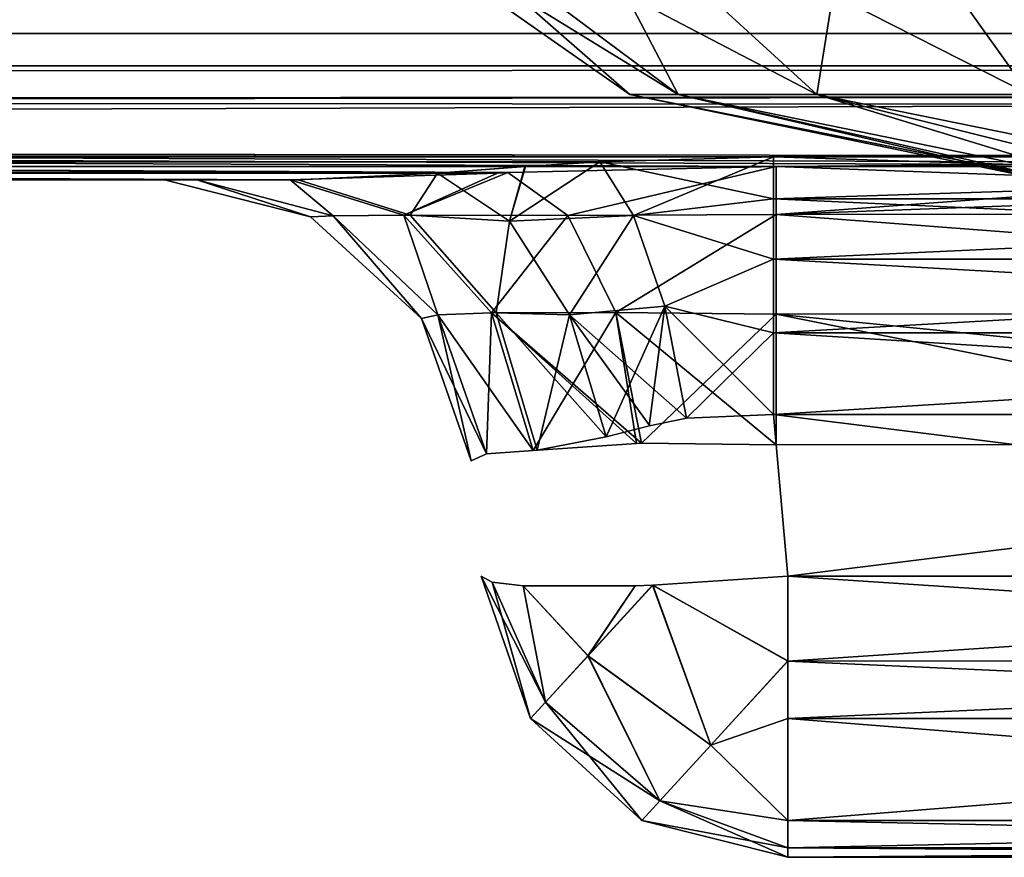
# Model space of a CAD drawing. Header units: millimetres. Extents: x -125 to 125, y -4 to 53.
# Tile 30 of 45: x 37.71 to 39.31, y -3.1 to -1.74. Entities that reach past the tile are written whole.
import ezdxf

# ---------------------------------------------------------------- set-up
doc = ezdxf.new("R2010")
doc.units = ezdxf.units.MM
doc.header["$LTSCALE"] = 65.185185
for name, color, linetype in [('1', 7, 'CONTINUOUS'), ('100', 7, 'CONTINUOUS'), ('102', 7, 'CONTINUOUS'), ('123', 7, 'CONTINUOUS'), ('124', 7, 'CONTINUOUS'), ('133', 7, 'CONTINUOUS'), ('134', 7, 'CONTINUOUS'), ('137', 7, 'CONTINUOUS'), ('138', 7, 'CONTINUOUS'), ('142', 7, 'CONTINUOUS'), ('148', 7, 'CONTINUOUS'), ('149', 7, 'CONTINUOUS'), ('150', 7, 'CONTINUOUS'), ('152', 7, 'CONTINUOUS'), ('153', 7, 'CONTINUOUS'), ('167', 7, 'CONTINUOUS'), ('168', 7, 'CONTINUOUS'), ('170', 7, 'CONTINUOUS'), ('171', 7, 'CONTINUOUS'), ('175', 7, 'CONTINUOUS'), ('176', 7, 'CONTINUOUS'), ('177', 7, 'CONTINUOUS'), ('178', 7, 'CONTINUOUS'), ('179', 7, 'CONTINUOUS'), ('195', 7, 'CONTINUOUS'), ('196', 7, 'CONTINUOUS'), ('197', 7, 'CONTINUOUS'), ('200', 7, 'CONTINUOUS'), ('201', 7, 'CONTINUOUS'), ('92', 7, 'CONTINUOUS'), ('96', 7, 'CONTINUOUS')]:
    doc.layers.add(name, color=color, linetype=linetype)

msp = doc.modelspace()

# ---------------------------------------------------------------- linework, layer by layer
at = {"layer": '1', "color": 7, "linetype": 'Continuous'}
for points in [[(-38.0018, -2, -49.0428), (-38.1629, -2, -49.334), (38.1629, -2, -49.334), (-38.0018, -2, -49.0428)], [(38.1629, -2, 49.334), (-38.1629, -2, 49.334), (38.0013, -2, 49.0413), (38.1629, -2, 49.334)], [(38.0013, -2, 49.0413), (-38.1629, -2, 49.334), (37.9456, -2, 48.712), (38.0013, -2, 49.0413)], [(37.9456, -2, 48.712), (-38.1629, -2, 49.334), (37.9456, -2, 47.9956), (37.9456, -2, 48.712)], [(-38.1629, -2, 49.334), (0.0542, -2, 47.3355), (37.9456, -2, 47.9956), (-38.1629, -2, 49.334)], [(-37.9456, -2, -48.712), (-38.0018, -2, -49.0428), (38.1629, -2, -49.334), (-37.9456, -2, -48.712)], [(-0.0476, -2, -47.3355), (-37.9456, -2, -47.9956), (38.1629, -2, -49.334), (-0.0476, -2, -47.3355)], [(-37.9456, -2, -47.9956), (-37.9456, -2, -48.712), (38.1629, -2, -49.334), (-37.9456, -2, -47.9956)], [(38.1497, -2, -47.3903), (-0.0476, -2, -47.3355), (37.9979, -2, -47.6762), (38.1497, -2, -47.3903)], [(37.9979, -2, -47.6762), (-0.0476, -2, -47.3355), (37.9456, -2, -47.9956), (37.9979, -2, -47.6762)], [(37.9456, -2, -47.9956), (-0.0476, -2, -47.3355), (37.9456, -2, -48.712), (37.9456, -2, -47.9956)], [(38.0014, -2, -49.0417), (-0.0476, -2, -47.3355), (38.1629, -2, -49.334), (38.0014, -2, -49.0417)], [(37.9456, -2, -48.712), (-0.0476, -2, -47.3355), (38.0014, -2, -49.0417), (37.9456, -2, -48.712)], [(0.0542, -2, 47.3355), (38.1497, -2, 47.3903), (37.9979, -2, 47.6762), (0.0542, -2, 47.3355)], [(37.9456, -2, 47.9956), (0.0542, -2, 47.3355), (37.9979, -2, 47.6762), (37.9456, -2, 47.9956)]]:
    msp.add_3dface(points, dxfattribs=at)
at = {"layer": '100', "color": 7, "linetype": 'Continuous'}
for points in [[(51.5985, -1.2857, 45.6861), (0, -1.8146, 46.3906), (17.1995, -1.2857, 45.597), (51.5985, -1.2857, 45.6861)], [(60.7775, -1.8146, 46.5297), (0, -1.8146, 46.3906), (51.5985, -1.2857, 45.6861), (60.7775, -1.8146, 46.5297)], [(60.7775, -1.8146, 46.5297), (0.0542, -2, 47.3355), (0, -1.8146, 46.3906), (60.7775, -1.8146, 46.5297)], [(0.0542, -2, 47.3355), (60.7775, -1.8146, 46.5297), (38.9393, -1.9782, 47.063), (0.0542, -2, 47.3355)], [(38.9393, -1.9782, 47.063), (60.7775, -1.8146, 46.5297), (39.9998, -1.9778, 47.0635), (38.9393, -1.9782, 47.063)], [(38.5034, -1.9881, 47.1474), (0.0542, -2, 47.3355), (38.9393, -1.9782, 47.063), (38.5034, -1.9881, 47.1474)], [(38.4867, -1.9887, 47.1544), (0.0542, -2, 47.3355), (38.5034, -1.9881, 47.1474), (38.4867, -1.9887, 47.1544)], [(38.1497, -2, 47.3903), (0.0542, -2, 47.3355), (38.4867, -1.9887, 47.1544), (38.1497, -2, 47.3903)]]:
    msp.add_3dface(points, dxfattribs=at)
at = {"layer": '102', "color": 7, "linetype": 'Continuous'}
for points in [[(0, -1.8146, -46.3906), (60.7775, -1.8146, -46.5297), (17.1995, -1.2857, -45.597), (0, -1.8146, -46.3906)], [(17.1995, -1.2857, -45.597), (60.7775, -1.8146, -46.5297), (51.5985, -1.2857, -45.6861), (17.1995, -1.2857, -45.597)], [(-0.0476, -2, -47.3355), (38.1497, -2, -47.3903), (0, -1.8146, -46.3906), (-0.0476, -2, -47.3355)], [(39.9998, -1.9778, -47.0635), (0, -1.8146, -46.3906), (38.9393, -1.9782, -47.063), (39.9998, -1.9778, -47.0635)], [(41.0604, -1.9774, -47.064), (0, -1.8146, -46.3906), (39.9998, -1.9778, -47.0635), (41.0604, -1.9774, -47.064)], [(60.7775, -1.8146, -46.5297), (0, -1.8146, -46.3906), (41.0604, -1.9774, -47.064), (60.7775, -1.8146, -46.5297)], [(38.9393, -1.9782, -47.063), (0, -1.8146, -46.3906), (38.5034, -1.9881, -47.1474), (38.9393, -1.9782, -47.063)], [(38.5034, -1.9881, -47.1474), (0, -1.8146, -46.3906), (38.4867, -1.9888, -47.1544), (38.5034, -1.9881, -47.1474)], [(0, -1.8146, -46.3906), (38.1497, -2, -47.3903), (38.4867, -1.9888, -47.1544), (0, -1.8146, -46.3906)]]:
    msp.add_3dface(points, dxfattribs=at)
at = {"layer": '123', "color": 7, "linetype": 'Continuous'}
for points in [[(38.1379, -1.4666), (38.78, -1.8612, 0.444), (38.2502, -1.4666, 0.6369), (38.1379, -1.4666)], [(38.7017, -1.8612), (38.78, -1.8612, 0.444), (38.1379, -1.4666), (38.7017, -1.8612)], [(38.2502, -1.4666, 0.6369), (39.0055, -1.8612, 0.8345), (38.5736, -1.4666, 1.1969), (38.2502, -1.4666, 0.6369)], [(38.78, -1.8612, 0.444), (39.0055, -1.8612, 0.8345), (38.2502, -1.4666, 0.6369), (38.78, -1.8612, 0.444)], [(38.5736, -1.4666, 1.1969), (39.3509, -1.8612, 1.1243), (39.069, -1.4666, 1.6126), (38.5736, -1.4666, 1.1969)], [(39.0055, -1.8612, 0.8345), (39.3509, -1.8612, 1.1243), (38.5736, -1.4666, 1.1969), (39.0055, -1.8612, 0.8345)], [(39.069, -1.4666, 1.6126), (39.7746, -1.8612, 1.2785), (39.6767, -1.4666, 1.8338), (39.069, -1.4666, 1.6126)], [(39.3509, -1.8612, 1.1243), (39.7746, -1.8612, 1.2785), (39.069, -1.4666, 1.6126), (39.3509, -1.8612, 1.1243)], [(38.7017, -1.8612), (39.3958, -2, 0.1619), (38.78, -1.8612, 0.444), (38.7017, -1.8612)], [(39.3744, -2), (39.3958, -2, 0.1619), (38.7017, -1.8612), (39.3744, -2)], [(38.78, -1.8612, 0.444), (39.4583, -2, 0.3128), (39.0055, -1.8612, 0.8345), (38.78, -1.8612, 0.444)], [(39.3958, -2, 0.1619), (39.4583, -2, 0.3128), (38.78, -1.8612, 0.444), (39.3958, -2, 0.1619)], [(39.0055, -1.8612, 0.8345), (39.6872, -2, 0.5417), (39.3509, -1.8612, 1.1243), (39.0055, -1.8612, 0.8345)], [(39.5577, -2, 0.4423), (39.6872, -2, 0.5417), (39.0055, -1.8612, 0.8345), (39.5577, -2, 0.4423)], [(39.4583, -2, 0.3128), (39.5577, -2, 0.4423), (39.0055, -1.8612, 0.8345), (39.4583, -2, 0.3128)]]:
    msp.add_3dface(points, dxfattribs=at)
at = {"layer": '124', "color": 7, "linetype": 'Continuous'}
for points in [[(38.7017, -1.8612), (38.1379, -1.4666), (38.2502, -1.4666, -0.6369), (38.7017, -1.8612)], [(38.78, -1.8612, -0.444), (38.7017, -1.8612), (38.2502, -1.4666, -0.6369), (38.78, -1.8612, -0.444)], [(38.5736, -1.4666, -1.1969), (38.78, -1.8612, -0.444), (38.2502, -1.4666, -0.6369), (38.5736, -1.4666, -1.1969)], [(39.0055, -1.8612, -0.8345), (38.78, -1.8612, -0.444), (38.5736, -1.4666, -1.1969), (39.0055, -1.8612, -0.8345)], [(39.069, -1.4666, -1.6126), (39.0055, -1.8612, -0.8345), (38.5736, -1.4666, -1.1969), (39.069, -1.4666, -1.6126)], [(39.3509, -1.8612, -1.1243), (39.0055, -1.8612, -0.8345), (39.069, -1.4666, -1.6126), (39.3509, -1.8612, -1.1243)], [(39.6767, -1.4666, -1.8338), (39.3509, -1.8612, -1.1243), (39.069, -1.4666, -1.6126), (39.6767, -1.4666, -1.8338)], [(39.3744, -2), (38.7017, -1.8612), (38.78, -1.8612, -0.444), (39.3744, -2)], [(39.4583, -2, -0.3128), (39.3958, -2, -0.1619), (38.78, -1.8612, -0.444), (39.4583, -2, -0.3128)], [(39.0055, -1.8612, -0.8345), (39.4583, -2, -0.3128), (38.78, -1.8612, -0.444), (39.0055, -1.8612, -0.8345)], [(39.3958, -2, -0.1619), (39.3744, -2), (38.78, -1.8612, -0.444), (39.3958, -2, -0.1619)], [(39.5577, -2, -0.4423), (39.4583, -2, -0.3128), (39.0055, -1.8612, -0.8345), (39.5577, -2, -0.4423)], [(39.3509, -1.8612, -1.1243), (39.5577, -2, -0.4423), (39.0055, -1.8612, -0.8345), (39.3509, -1.8612, -1.1243)]]:
    msp.add_3dface(points, dxfattribs=at)
at = {"layer": '133', "color": 7, "linetype": 'Continuous'}
for points in [[(38.9582, -3.1, 48.0119), (41.0418, -3.1, 48.0119), (38.9582, -3.1, 48.6956), (38.9582, -3.1, 48.0119)], [(41.0418, -3.1, 48.0119), (41.0418, -3.1, 48.6956), (38.9582, -3.1, 48.6956), (41.0418, -3.1, 48.0119)]]:
    msp.add_3dface(points, dxfattribs=at)
at = {"layer": '134', "color": 7, "linetype": 'Continuous'}
for points in [[(41.0648, -2.3811, 49.2167), (38.9352, -2.3811, 49.2167), (41.0418, -2.6436, 49.1937), (41.0648, -2.3811, 49.2167)], [(41.0418, -2.6436, 49.1937), (38.9352, -2.3811, 49.2167), (38.9582, -2.6436, 49.1937), (41.0418, -2.6436, 49.1937)]]:
    msp.add_3dface(points, dxfattribs=at)
at = {"layer": '137', "color": 7, "linetype": 'Continuous'}
for points in [[(41.0418, -3.1, -48.6956), (41.0418, -3.1, -48.0119), (38.9582, -3.1, -48.0119), (41.0418, -3.1, -48.6956)], [(38.9582, -3.1, -48.6956), (41.0418, -3.1, -48.6956), (38.9582, -3.1, -48.0119), (38.9582, -3.1, -48.6956)]]:
    msp.add_3dface(points, dxfattribs=at)
at = {"layer": '138', "color": 7, "linetype": 'Continuous'}
for points in [[(38.9582, -2.6436, -49.1937), (38.9352, -2.3811, -49.2167), (41.0648, -2.3811, -49.2167), (38.9582, -2.6436, -49.1937)], [(41.0418, -2.6436, -49.1937), (38.9582, -2.6436, -49.1937), (41.0648, -2.3811, -49.2167), (41.0418, -2.6436, -49.1937)]]:
    msp.add_3dface(points, dxfattribs=at)
at = {"layer": '142', "color": 7, "linetype": 'Continuous'}
for points in [[(38.4601, -2.6436, 48.0119), (38.5403, -2.8745, 48.0119), (38.4601, -2.6436, 48.6956), (38.4601, -2.6436, 48.0119)], [(38.4601, -2.6436, 48.6956), (38.5403, -2.8745, 48.0119), (38.5404, -2.8748, 48.6956), (38.4601, -2.6436, 48.6956)], [(38.5403, -2.8745, 48.0119), (38.7209, -3.0401, 48.0119), (38.5404, -2.8748, 48.6956), (38.5403, -2.8745, 48.0119)], [(38.5404, -2.8748, 48.6956), (38.7209, -3.0401, 48.0119), (38.7211, -3.0402, 48.6956), (38.5404, -2.8748, 48.6956)], [(38.7209, -3.0401, 48.0119), (38.9582, -3.1, 48.0119), (38.7211, -3.0402, 48.6956), (38.7209, -3.0401, 48.0119)], [(38.9582, -3.1, 48.0119), (38.9582, -3.1, 48.6956), (38.7211, -3.0402, 48.6956), (38.9582, -3.1, 48.0119)]]:
    msp.add_3dface(points, dxfattribs=at)
at = {"layer": '148', "color": 7, "linetype": 'Continuous'}
for points in [[(38.4601, -2.6436, -48.6956), (38.5403, -2.8745, -48.6956), (38.4601, -2.6436, -48.0119), (38.4601, -2.6436, -48.6956)], [(38.4601, -2.6436, -48.0119), (38.5403, -2.8745, -48.6956), (38.5404, -2.8748, -48.0119), (38.4601, -2.6436, -48.0119)], [(38.5403, -2.8745, -48.6956), (38.7209, -3.0401, -48.6956), (38.5404, -2.8748, -48.0119), (38.5403, -2.8745, -48.6956)], [(38.5404, -2.8748, -48.0119), (38.7209, -3.0401, -48.6956), (38.7211, -3.0402, -48.0119), (38.5404, -2.8748, -48.0119)], [(38.7209, -3.0401, -48.6956), (38.9582, -3.1, -48.6956), (38.7211, -3.0402, -48.0119), (38.7209, -3.0401, -48.6956)], [(38.9582, -3.1, -48.6956), (38.9582, -3.1, -48.0119), (38.7211, -3.0402, -48.0119), (38.9582, -3.1, -48.6956)]]:
    msp.add_3dface(points, dxfattribs=at)
at = {"layer": '149', "color": 7, "linetype": 'Continuous'}
for points in [[(38.4601, -2.6436, 48.6956), (38.5647, -2.8483, 48.8787), (38.4778, -2.6533, 48.8239), (38.4601, -2.6436, 48.6956)], [(38.4601, -2.6436, 48.6956), (38.5404, -2.8748, 48.6956), (38.5647, -2.8483, 48.8787), (38.4601, -2.6436, 48.6956)], [(38.4778, -2.6533, 48.8239), (38.5647, -2.8483, 48.8787), (38.528, -2.6593, 48.9435), (38.4778, -2.6533, 48.8239)], [(38.9582, -2.7815, 49.1615), (38.9582, -2.6436, 49.1937), (38.7388, -2.6582, 49.1411), (38.9582, -2.7815, 49.1615)], [(38.528, -2.6593, 48.9435), (38.6338, -2.7728, 49.0346), (38.7102, -2.6593, 49.1257), (38.528, -2.6593, 48.9435)], [(38.5647, -2.8483, 48.8787), (38.6338, -2.7728, 49.0346), (38.528, -2.6593, 48.9435), (38.5647, -2.8483, 48.8787)], [(38.6338, -2.7728, 49.0346), (38.8331, -2.918, 49.0606), (38.7388, -2.6582, 49.1411), (38.6338, -2.7728, 49.0346)], [(38.6338, -2.7728, 49.0346), (38.7388, -2.6582, 49.1411), (38.7102, -2.6593, 49.1257), (38.6338, -2.7728, 49.0346)], [(38.8331, -2.918, 49.0606), (38.9582, -2.7815, 49.1615), (38.7388, -2.6582, 49.1411), (38.8331, -2.918, 49.0606)], [(38.5647, -2.8483, 48.8787), (38.7504, -3.0082, 48.896), (38.6338, -2.7728, 49.0346), (38.5647, -2.8483, 48.8787)], [(38.7504, -3.0082, 48.896), (38.8331, -2.918, 49.0606), (38.6338, -2.7728, 49.0346), (38.7504, -3.0082, 48.896)], [(38.9582, -2.7815, 49.1615), (38.8331, -2.918, 49.0606), (38.9582, -2.8748, 49.1133), (38.9582, -2.7815, 49.1615)], [(38.5404, -2.8748, 48.6956), (38.7504, -3.0082, 48.896), (38.5647, -2.8483, 48.8787), (38.5404, -2.8748, 48.6956)], [(38.5404, -2.8748, 48.6956), (38.7211, -3.0402, 48.6956), (38.7504, -3.0082, 48.896), (38.5404, -2.8748, 48.6956)], [(38.9582, -2.8748, 49.1133), (38.8331, -2.918, 49.0606), (38.9582, -3.0401, 48.9329), (38.9582, -2.8748, 49.1133)], [(38.8331, -2.918, 49.0606), (38.7504, -3.0082, 48.896), (38.9582, -3.0401, 48.9329), (38.8331, -2.918, 49.0606)], [(38.7504, -3.0082, 48.896), (38.7211, -3.0402, 48.6956), (38.9582, -3.0848, 48.818), (38.7504, -3.0082, 48.896)], [(38.9582, -3.0401, 48.9329), (38.7504, -3.0082, 48.896), (38.9582, -3.0848, 48.818), (38.9582, -3.0401, 48.9329)], [(38.7211, -3.0402, 48.6956), (38.9582, -3.1, 48.6956), (38.9582, -3.0848, 48.818), (38.7211, -3.0402, 48.6956)]]:
    msp.add_3dface(points, dxfattribs=at)
at = {"layer": '150', "color": 7, "linetype": 'Continuous'}
for points in [[(41.0418, -2.6436, 49.1937), (38.9582, -2.6436, 49.1937), (38.9582, -2.7815, 49.1615), (41.0418, -2.6436, 49.1937)], [(41.0418, -2.6436, 49.1937), (38.9582, -2.7815, 49.1615), (41.0418, -2.7812, 49.1616), (41.0418, -2.6436, 49.1937)], [(41.0418, -2.7812, 49.1616), (38.9582, -2.7815, 49.1615), (41.0418, -2.8748, 49.1133), (41.0418, -2.7812, 49.1616)], [(38.9582, -2.7815, 49.1615), (38.9582, -2.8748, 49.1133), (41.0418, -2.8748, 49.1133), (38.9582, -2.7815, 49.1615)], [(41.0418, -2.8748, 49.1133), (38.9582, -2.8748, 49.1133), (41.0418, -3.0401, 48.9329), (41.0418, -2.8748, 49.1133)], [(38.9582, -2.8748, 49.1133), (38.9582, -3.0401, 48.9329), (41.0418, -3.0401, 48.9329), (38.9582, -2.8748, 49.1133)], [(41.0418, -3.0401, 48.9329), (38.9582, -3.0401, 48.9329), (41.0418, -3.0848, 48.818), (41.0418, -3.0401, 48.9329)], [(38.9582, -3.0401, 48.9329), (38.9582, -3.0848, 48.818), (41.0418, -3.0848, 48.818), (38.9582, -3.0401, 48.9329)], [(38.9582, -3.0848, 48.818), (38.9582, -3.1, 48.6956), (41.0418, -3.0848, 48.818), (38.9582, -3.0848, 48.818)], [(38.9582, -3.1, 48.6956), (41.0418, -3.1, 48.6956), (41.0418, -3.0848, 48.818), (38.9582, -3.1, 48.6956)]]:
    msp.add_3dface(points, dxfattribs=at)
at = {"layer": '152', "color": 7, "linetype": 'Continuous'}
for points in [[(38.5403, -2.8745, 48.0119), (38.4601, -2.6436, 48.0119), (38.4778, -2.6533, 47.8836), (38.5403, -2.8745, 48.0119)], [(38.5645, -2.8481, 47.829), (38.5403, -2.8745, 48.0119), (38.4778, -2.6533, 47.8836), (38.5645, -2.8481, 47.829)], [(38.528, -2.6593, 47.764), (38.5645, -2.8481, 47.829), (38.4778, -2.6533, 47.8836), (38.528, -2.6593, 47.764)], [(38.9582, -2.7812, 47.5459), (38.7384, -2.6582, 47.5666), (38.9582, -2.6436, 47.5138), (38.9582, -2.7812, 47.5459)], [(38.6336, -2.7727, 47.673), (38.5645, -2.8481, 47.829), (38.528, -2.6593, 47.764), (38.6336, -2.7727, 47.673)], [(38.7102, -2.6593, 47.5818), (38.6336, -2.7727, 47.673), (38.528, -2.6593, 47.764), (38.7102, -2.6593, 47.5818)], [(38.7384, -2.6582, 47.5666), (38.6336, -2.7727, 47.673), (38.7102, -2.6593, 47.5818), (38.7384, -2.6582, 47.5666)], [(38.6336, -2.7727, 47.673), (38.7384, -2.6582, 47.5666), (38.833, -2.9178, 47.6467), (38.6336, -2.7727, 47.673)], [(38.833, -2.9178, 47.6467), (38.7384, -2.6582, 47.5666), (38.9582, -2.7812, 47.5459), (38.833, -2.9178, 47.6467)], [(38.5645, -2.8481, 47.829), (38.6336, -2.7727, 47.673), (38.7502, -3.0081, 47.8114), (38.5645, -2.8481, 47.829)], [(38.7502, -3.0081, 47.8114), (38.6336, -2.7727, 47.673), (38.833, -2.9178, 47.6467), (38.7502, -3.0081, 47.8114)], [(38.833, -2.9178, 47.6467), (38.9582, -2.7812, 47.5459), (38.9582, -2.8748, 47.5942), (38.833, -2.9178, 47.6467)], [(38.7209, -3.0401, 48.0119), (38.5403, -2.8745, 48.0119), (38.5645, -2.8481, 47.829), (38.7209, -3.0401, 48.0119)], [(38.7209, -3.0401, 48.0119), (38.5645, -2.8481, 47.829), (38.7502, -3.0081, 47.8114), (38.7209, -3.0401, 48.0119)], [(38.9582, -3.0401, 47.7746), (38.833, -2.9178, 47.6467), (38.9582, -2.8748, 47.5942), (38.9582, -3.0401, 47.7746)], [(38.7502, -3.0081, 47.8114), (38.833, -2.9178, 47.6467), (38.9582, -3.0401, 47.7746), (38.7502, -3.0081, 47.8114)], [(38.9582, -3.1, 48.0119), (38.7209, -3.0401, 48.0119), (38.7502, -3.0081, 47.8114), (38.9582, -3.1, 48.0119)], [(38.9582, -3.1, 48.0119), (38.7502, -3.0081, 47.8114), (38.9582, -3.0848, 47.8896), (38.9582, -3.1, 48.0119)], [(38.9582, -3.0848, 47.8896), (38.7502, -3.0081, 47.8114), (38.9582, -3.0401, 47.7746), (38.9582, -3.0848, 47.8896)]]:
    msp.add_3dface(points, dxfattribs=at)
at = {"layer": '153', "color": 7, "linetype": 'Continuous'}
for points in [[(41.0418, -2.7815, 47.546), (38.9582, -2.6436, 47.5138), (41.0418, -2.6436, 47.5138), (41.0418, -2.7815, 47.546)], [(38.9582, -2.7812, 47.5459), (38.9582, -2.6436, 47.5138), (41.0418, -2.7815, 47.546), (38.9582, -2.7812, 47.5459)], [(38.9582, -2.8748, 47.5942), (38.9582, -2.7812, 47.5459), (41.0418, -2.7815, 47.546), (38.9582, -2.8748, 47.5942)], [(41.0418, -2.8748, 47.5942), (38.9582, -2.8748, 47.5942), (41.0418, -2.7815, 47.546), (41.0418, -2.8748, 47.5942)], [(41.0418, -3.0401, 47.7746), (38.9582, -3.0401, 47.7746), (41.0418, -2.8748, 47.5942), (41.0418, -3.0401, 47.7746)], [(38.9582, -3.0401, 47.7746), (38.9582, -2.8748, 47.5942), (41.0418, -2.8748, 47.5942), (38.9582, -3.0401, 47.7746)], [(41.0418, -3.0848, 47.8896), (38.9582, -3.0848, 47.8896), (41.0418, -3.0401, 47.7746), (41.0418, -3.0848, 47.8896)], [(38.9582, -3.0848, 47.8896), (38.9582, -3.0401, 47.7746), (41.0418, -3.0401, 47.7746), (38.9582, -3.0848, 47.8896)], [(41.0418, -3.1, 48.0119), (38.9582, -3.1, 48.0119), (38.9582, -3.0848, 47.8896), (41.0418, -3.1, 48.0119)], [(41.0418, -3.1, 48.0119), (38.9582, -3.0848, 47.8896), (41.0418, -3.0848, 47.8896), (41.0418, -3.1, 48.0119)]]:
    msp.add_3dface(points, dxfattribs=at)
at = {"layer": '167', "color": 7, "linetype": 'Continuous'}
for points in [[(38.4601, -2.6436, -48.0119), (38.5404, -2.8748, -48.0119), (38.5647, -2.8483, -47.8288), (38.4601, -2.6436, -48.0119)], [(38.4601, -2.6436, -48.0119), (38.5647, -2.8483, -47.8288), (38.4778, -2.6533, -47.8836), (38.4601, -2.6436, -48.0119)], [(38.4778, -2.6533, -47.8836), (38.5647, -2.8483, -47.8288), (38.528, -2.6593, -47.764), (38.4778, -2.6533, -47.8836)], [(38.7388, -2.6582, -47.5664), (38.9582, -2.7815, -47.546), (38.9582, -2.6436, -47.5138), (38.7388, -2.6582, -47.5664)], [(38.528, -2.6593, -47.764), (38.6338, -2.7728, -47.6729), (38.7102, -2.6593, -47.5818), (38.528, -2.6593, -47.764)], [(38.5647, -2.8483, -47.8288), (38.6338, -2.7728, -47.6729), (38.528, -2.6593, -47.764), (38.5647, -2.8483, -47.8288)], [(38.6338, -2.7728, -47.6729), (38.8331, -2.918, -47.6469), (38.7388, -2.6582, -47.5664), (38.6338, -2.7728, -47.6729)], [(38.6338, -2.7728, -47.6729), (38.7388, -2.6582, -47.5664), (38.7102, -2.6593, -47.5818), (38.6338, -2.7728, -47.6729)], [(38.8331, -2.918, -47.6469), (38.9582, -2.7815, -47.546), (38.7388, -2.6582, -47.5664), (38.8331, -2.918, -47.6469)], [(38.5647, -2.8483, -47.8288), (38.7504, -3.0082, -47.8115), (38.6338, -2.7728, -47.6729), (38.5647, -2.8483, -47.8288)], [(38.7504, -3.0082, -47.8115), (38.8331, -2.918, -47.6469), (38.6338, -2.7728, -47.6729), (38.7504, -3.0082, -47.8115)], [(38.9582, -2.7815, -47.546), (38.8331, -2.918, -47.6469), (38.9582, -2.8748, -47.5942), (38.9582, -2.7815, -47.546)], [(38.5404, -2.8748, -48.0119), (38.7504, -3.0082, -47.8115), (38.5647, -2.8483, -47.8288), (38.5404, -2.8748, -48.0119)], [(38.5404, -2.8748, -48.0119), (38.7211, -3.0402, -48.0119), (38.7504, -3.0082, -47.8115), (38.5404, -2.8748, -48.0119)], [(38.9582, -2.8748, -47.5942), (38.8331, -2.918, -47.6469), (38.9582, -3.0401, -47.7746), (38.9582, -2.8748, -47.5942)], [(38.8331, -2.918, -47.6469), (38.7504, -3.0082, -47.8115), (38.9582, -3.0401, -47.7746), (38.8331, -2.918, -47.6469)], [(38.7504, -3.0082, -47.8115), (38.7211, -3.0402, -48.0119), (38.9582, -3.0848, -47.8896), (38.7504, -3.0082, -47.8115)], [(38.9582, -3.0401, -47.7746), (38.7504, -3.0082, -47.8115), (38.9582, -3.0848, -47.8896), (38.9582, -3.0401, -47.7746)], [(38.7211, -3.0402, -48.0119), (38.9582, -3.1, -48.0119), (38.9582, -3.0848, -47.8896), (38.7211, -3.0402, -48.0119)]]:
    msp.add_3dface(points, dxfattribs=at)
at = {"layer": '168', "color": 7, "linetype": 'Continuous'}
for points in [[(41.0418, -2.6436, -47.5138), (38.9582, -2.7815, -47.546), (41.0418, -2.7812, -47.5459), (41.0418, -2.6436, -47.5138)], [(38.9582, -2.6436, -47.5138), (38.9582, -2.7815, -47.546), (41.0418, -2.6436, -47.5138), (38.9582, -2.6436, -47.5138)], [(41.0418, -2.7812, -47.5459), (38.9582, -2.7815, -47.546), (41.0418, -2.8748, -47.5942), (41.0418, -2.7812, -47.5459)], [(38.9582, -2.7815, -47.546), (38.9582, -2.8748, -47.5942), (41.0418, -2.8748, -47.5942), (38.9582, -2.7815, -47.546)], [(38.9582, -2.8748, -47.5942), (38.9582, -3.0401, -47.7746), (41.0418, -3.0401, -47.7746), (38.9582, -2.8748, -47.5942)], [(41.0418, -2.8748, -47.5942), (38.9582, -2.8748, -47.5942), (41.0418, -3.0401, -47.7746), (41.0418, -2.8748, -47.5942)], [(41.0418, -3.0401, -47.7746), (38.9582, -3.0401, -47.7746), (41.0418, -3.0848, -47.8896), (41.0418, -3.0401, -47.7746)], [(38.9582, -3.0401, -47.7746), (38.9582, -3.0848, -47.8896), (41.0418, -3.0848, -47.8896), (38.9582, -3.0401, -47.7746)], [(38.9582, -3.1, -48.0119), (41.0418, -3.1, -48.0119), (41.0418, -3.0848, -47.8896), (38.9582, -3.1, -48.0119)], [(38.9582, -3.0848, -47.8896), (38.9582, -3.1, -48.0119), (41.0418, -3.0848, -47.8896), (38.9582, -3.0848, -47.8896)]]:
    msp.add_3dface(points, dxfattribs=at)
at = {"layer": '170', "color": 7, "linetype": 'Continuous'}
for points in [[(38.5403, -2.8745, -48.6956), (38.4601, -2.6436, -48.6956), (38.4778, -2.6533, -48.8239), (38.5403, -2.8745, -48.6956)], [(38.5645, -2.8481, -48.8786), (38.5403, -2.8745, -48.6956), (38.4778, -2.6533, -48.8239), (38.5645, -2.8481, -48.8786)], [(38.528, -2.6593, -48.9435), (38.5645, -2.8481, -48.8786), (38.4778, -2.6533, -48.8239), (38.528, -2.6593, -48.9435)], [(38.7384, -2.6582, -49.141), (38.9582, -2.6436, -49.1937), (38.9582, -2.7812, -49.1616), (38.7384, -2.6582, -49.141)], [(38.7102, -2.6593, -49.1257), (38.6336, -2.7727, -49.0345), (38.528, -2.6593, -48.9435), (38.7102, -2.6593, -49.1257)], [(38.6336, -2.7727, -49.0345), (38.5645, -2.8481, -48.8786), (38.528, -2.6593, -48.9435), (38.6336, -2.7727, -49.0345)], [(38.6336, -2.7727, -49.0345), (38.7384, -2.6582, -49.141), (38.833, -2.9178, -49.0608), (38.6336, -2.7727, -49.0345)], [(38.7384, -2.6582, -49.141), (38.6336, -2.7727, -49.0345), (38.7102, -2.6593, -49.1257), (38.7384, -2.6582, -49.141)], [(38.833, -2.9178, -49.0608), (38.7384, -2.6582, -49.141), (38.9582, -2.7812, -49.1616), (38.833, -2.9178, -49.0608)], [(38.5645, -2.8481, -48.8786), (38.6336, -2.7727, -49.0345), (38.7502, -3.0081, -48.8962), (38.5645, -2.8481, -48.8786)], [(38.7502, -3.0081, -48.8962), (38.6336, -2.7727, -49.0345), (38.833, -2.9178, -49.0608), (38.7502, -3.0081, -48.8962)], [(38.833, -2.9178, -49.0608), (38.9582, -2.7812, -49.1616), (38.9582, -2.8748, -49.1133), (38.833, -2.9178, -49.0608)], [(38.7209, -3.0401, -48.6956), (38.5403, -2.8745, -48.6956), (38.5645, -2.8481, -48.8786), (38.7209, -3.0401, -48.6956)], [(38.7209, -3.0401, -48.6956), (38.5645, -2.8481, -48.8786), (38.7502, -3.0081, -48.8962), (38.7209, -3.0401, -48.6956)], [(38.9582, -3.0401, -48.9329), (38.833, -2.9178, -49.0608), (38.9582, -2.8748, -49.1133), (38.9582, -3.0401, -48.9329)], [(38.7502, -3.0081, -48.8962), (38.833, -2.9178, -49.0608), (38.9582, -3.0401, -48.9329), (38.7502, -3.0081, -48.8962)], [(38.9582, -3.1, -48.6956), (38.7209, -3.0401, -48.6956), (38.7502, -3.0081, -48.8962), (38.9582, -3.1, -48.6956)], [(38.9582, -3.1, -48.6956), (38.7502, -3.0081, -48.8962), (38.9582, -3.0848, -48.818), (38.9582, -3.1, -48.6956)], [(38.9582, -3.0848, -48.818), (38.7502, -3.0081, -48.8962), (38.9582, -3.0401, -48.9329), (38.9582, -3.0848, -48.818)]]:
    msp.add_3dface(points, dxfattribs=at)
at = {"layer": '171', "color": 7, "linetype": 'Continuous'}
for points in [[(38.9582, -2.7812, -49.1616), (38.9582, -2.6436, -49.1937), (41.0418, -2.7815, -49.1615), (38.9582, -2.7812, -49.1616)], [(38.9582, -2.6436, -49.1937), (41.0418, -2.6436, -49.1937), (41.0418, -2.7815, -49.1615), (38.9582, -2.6436, -49.1937)], [(38.9582, -2.8748, -49.1133), (38.9582, -2.7812, -49.1616), (41.0418, -2.7815, -49.1615), (38.9582, -2.8748, -49.1133)], [(41.0418, -2.8748, -49.1133), (38.9582, -2.8748, -49.1133), (41.0418, -2.7815, -49.1615), (41.0418, -2.8748, -49.1133)], [(41.0418, -3.0401, -48.9329), (38.9582, -3.0401, -48.9329), (41.0418, -2.8748, -49.1133), (41.0418, -3.0401, -48.9329)], [(38.9582, -3.0401, -48.9329), (38.9582, -2.8748, -49.1133), (41.0418, -2.8748, -49.1133), (38.9582, -3.0401, -48.9329)], [(41.0418, -3.0848, -48.818), (38.9582, -3.0848, -48.818), (41.0418, -3.0401, -48.9329), (41.0418, -3.0848, -48.818)], [(38.9582, -3.0848, -48.818), (38.9582, -3.0401, -48.9329), (41.0418, -3.0401, -48.9329), (38.9582, -3.0848, -48.818)], [(41.0418, -3.1, -48.6956), (38.9582, -3.0848, -48.818), (41.0418, -3.0848, -48.818), (41.0418, -3.1, -48.6956)], [(41.0418, -3.1, -48.6956), (38.9582, -3.1, -48.6956), (38.9582, -3.0848, -48.818), (41.0418, -3.1, -48.6956)]]:
    msp.add_3dface(points, dxfattribs=at)
at = {"layer": '175', "color": 7, "linetype": 'Continuous'}
for points in [[(41.0648, -1.9623, 49.5244), (38.9352, -1.9623, 49.5244), (38.9352, -2.0309, 49.4067), (41.0648, -1.9623, 49.5244)], [(41.0648, -2.0309, 49.4067), (41.0648, -1.9623, 49.5244), (38.9352, -2.0309, 49.4067), (41.0648, -2.0309, 49.4067)], [(38.9352, -2.1286, 49.3118), (41.0648, -2.0309, 49.4067), (38.9352, -2.0309, 49.4067), (38.9352, -2.1286, 49.3118)], [(41.0648, -2.1286, 49.3118), (41.0648, -2.0309, 49.4067), (38.9352, -2.1286, 49.3118), (41.0648, -2.1286, 49.3118)], [(41.0648, -2.2483, 49.2469), (41.0648, -2.1286, 49.3118), (38.9352, -2.2483, 49.2469), (41.0648, -2.2483, 49.2469)], [(38.9352, -2.2483, 49.2469), (41.0648, -2.1286, 49.3118), (38.9352, -2.1286, 49.3118), (38.9352, -2.2483, 49.2469)], [(38.9352, -2.3811, 49.2167), (41.0648, -2.2483, 49.2469), (38.9352, -2.2483, 49.2469), (38.9352, -2.3811, 49.2167)], [(38.9352, -2.3811, 49.2167), (41.0648, -2.3811, 49.2167), (41.0648, -2.2483, 49.2469), (38.9352, -2.3811, 49.2167)]]:
    msp.add_3dface(points, dxfattribs=at)
at = {"layer": '176', "color": 7, "linetype": 'Continuous'}
for points in [[(38.9352, -1.9623, 49.5244), (38.653, -1.9705, 49.5032), (38.7077, -2.0575, 49.3562), (38.9352, -1.9623, 49.5244)], [(38.9352, -2.0309, 49.4067), (38.9352, -1.9623, 49.5244), (38.7077, -2.0575, 49.3562), (38.9352, -2.0309, 49.4067)], [(38.5309, -1.9783, 49.4797), (38.389, -1.9888, 49.4393), (38.5061, -2.0667, 49.2848), (38.5309, -1.9783, 49.4797)], [(38.653, -1.9705, 49.5032), (38.5061, -2.0667, 49.2848), (38.7077, -2.0575, 49.3562), (38.653, -1.9705, 49.5032)], [(38.653, -1.9705, 49.5032), (38.5309, -1.9783, 49.4797), (38.5061, -2.0667, 49.2848), (38.653, -1.9705, 49.5032)], [(38.389, -1.9888, 49.4393), (38.1629, -2, 49.334), (38.3444, -2.0572, 49.1893), (38.389, -1.9888, 49.4393)], [(38.389, -1.9888, 49.4393), (38.3444, -2.0572, 49.1893), (38.5061, -2.0667, 49.2848), (38.389, -1.9888, 49.4393)], [(38.9352, -2.1286, 49.3118), (38.9352, -2.0309, 49.4067), (38.7077, -2.0575, 49.3562), (38.9352, -2.1286, 49.3118)], [(38.3444, -2.0572, 49.1893), (38.4843, -2.2156, 49.0776), (38.5061, -2.0667, 49.2848), (38.3444, -2.0572, 49.1893)], [(38.5061, -2.0667, 49.2848), (38.6038, -2.2189, 49.1746), (38.7077, -2.0575, 49.3562), (38.5061, -2.0667, 49.2848)], [(38.7077, -2.0575, 49.3562), (38.6038, -2.2189, 49.1746), (38.7586, -2.2049, 49.2444), (38.7077, -2.0575, 49.3562)], [(38.9352, -2.1286, 49.3118), (38.7077, -2.0575, 49.3562), (38.7586, -2.2049, 49.2444), (38.9352, -2.1286, 49.3118)], [(38.5061, -2.0667, 49.2848), (38.4843, -2.2156, 49.0776), (38.6038, -2.2189, 49.1746), (38.5061, -2.0667, 49.2848)], [(38.9352, -2.2483, 49.2469), (38.9352, -2.1286, 49.3118), (38.7586, -2.2049, 49.2444), (38.9352, -2.2483, 49.2469)], [(38.6038, -2.2189, 49.1746), (38.663, -2.4174, 49.1307), (38.7586, -2.2049, 49.2444), (38.6038, -2.2189, 49.1746)], [(38.663, -2.4174, 49.1307), (38.7332, -2.3992, 49.1718), (38.7586, -2.2049, 49.2444), (38.663, -2.4174, 49.1307)], [(38.7586, -2.2049, 49.2444), (38.7332, -2.3992, 49.1718), (38.7939, -2.387, 49.1956), (38.7586, -2.2049, 49.2444)], [(38.9352, -2.2483, 49.2469), (38.7586, -2.2049, 49.2444), (38.7939, -2.387, 49.1956), (38.9352, -2.2483, 49.2469)], [(38.4843, -2.2156, 49.0776), (38.5508, -2.439, 49.0245), (38.6038, -2.2189, 49.1746), (38.4843, -2.2156, 49.0776)], [(38.6038, -2.2189, 49.1746), (38.5508, -2.439, 49.0245), (38.663, -2.4174, 49.1307), (38.6038, -2.2189, 49.1746)], [(38.9352, -2.3811, 49.2167), (38.9352, -2.2483, 49.2469), (38.7939, -2.387, 49.1956), (38.9352, -2.3811, 49.2167)]]:
    msp.add_3dface(points, dxfattribs=at)
at = {"layer": '177', "color": 7, "linetype": 'Continuous'}
for points in [[(37.9456, -2, 47.9956), (37.9979, -2, 47.6762), (38.1829, -2.0599, 47.9956), (37.9456, -2, 47.9956)], [(37.9979, -2, 47.6762), (38.2195, -2.0581, 47.7509), (38.1829, -2.0599, 47.9956), (37.9979, -2, 47.6762)], [(37.9979, -2, 47.6762), (38.1497, -2, 47.3903), (38.2195, -2.0581, 47.7509), (37.9979, -2, 47.6762)], [(38.1497, -2, 47.3903), (38.3343, -2.0572, 47.5312), (38.2195, -2.0581, 47.7509), (38.1497, -2, 47.3903)], [(38.1829, -2.0599, 47.9956), (38.2195, -2.0581, 47.7509), (38.3633, -2.2252, 47.9956), (38.1829, -2.0599, 47.9956)], [(38.2195, -2.0581, 47.7509), (38.3343, -2.0572, 47.5312), (38.3897, -2.2188, 47.8082), (38.2195, -2.0581, 47.7509)], [(38.2195, -2.0581, 47.7509), (38.3897, -2.2188, 47.8082), (38.3633, -2.2252, 47.9956), (38.2195, -2.0581, 47.7509)], [(38.3343, -2.0572, 47.5312), (38.4767, -2.2156, 47.6399), (38.3897, -2.2188, 47.8082), (38.3343, -2.0572, 47.5312)], [(38.3897, -2.2188, 47.8082), (38.4688, -2.4449, 47.8349), (38.3633, -2.2252, 47.9956), (38.3897, -2.2188, 47.8082)], [(38.4767, -2.2156, 47.6399), (38.5443, -2.4391, 47.6914), (38.3897, -2.2188, 47.8082), (38.4767, -2.2156, 47.6399)], [(38.3897, -2.2188, 47.8082), (38.5443, -2.4391, 47.6914), (38.4688, -2.4449, 47.8349), (38.3897, -2.2188, 47.8082)], [(38.4688, -2.4449, 47.8349), (38.4437, -2.4564, 47.9956), (38.3633, -2.2252, 47.9956), (38.4688, -2.4449, 47.8349)]]:
    msp.add_3dface(points, dxfattribs=at)
at = {"layer": '178', "color": 7, "linetype": 'Continuous'}
for points in [[(38.5034, -1.9881, 47.1474), (38.9393, -1.9782, 47.063), (38.6008, -2.0577, 47.3381), (38.5034, -1.9881, 47.1474)], [(38.9393, -1.9782, 47.063), (38.9393, -2.0563, 47.2722), (38.6008, -2.0577, 47.3381), (38.9393, -1.9782, 47.063)], [(38.1497, -2, 47.3903), (38.4867, -1.9887, 47.1544), (38.3343, -2.0572, 47.5312), (38.1497, -2, 47.3903)], [(38.4867, -1.9887, 47.1544), (38.5034, -1.9881, 47.1474), (38.3343, -2.0572, 47.5312), (38.4867, -1.9887, 47.1544)], [(38.3343, -2.0572, 47.5312), (38.5034, -1.9881, 47.1474), (38.6008, -2.0577, 47.3381), (38.3343, -2.0572, 47.5312)], [(38.4767, -2.2156, 47.6399), (38.3343, -2.0572, 47.5312), (38.6008, -2.0577, 47.3381), (38.4767, -2.2156, 47.6399)], [(38.4767, -2.2156, 47.6399), (38.6008, -2.0577, 47.3381), (38.6787, -2.215, 47.4807), (38.4767, -2.2156, 47.6399)], [(38.6008, -2.0577, 47.3381), (38.9393, -2.0563, 47.2722), (38.6787, -2.215, 47.4807), (38.6008, -2.0577, 47.3381)], [(38.9393, -2.0563, 47.2722), (38.9394, -2.2177, 47.4265), (38.6787, -2.215, 47.4807), (38.9393, -2.0563, 47.2722)], [(38.4767, -2.2156, 47.6399), (38.6787, -2.215, 47.4807), (38.7207, -2.4276, 47.5452), (38.4767, -2.2156, 47.6399)], [(38.5443, -2.4391, 47.6914), (38.4767, -2.2156, 47.6399), (38.7124, -2.4281, 47.5494), (38.5443, -2.4391, 47.6914)], [(38.4767, -2.2156, 47.6399), (38.7207, -2.4276, 47.5452), (38.7124, -2.4281, 47.5494), (38.4767, -2.2156, 47.6399)], [(38.6787, -2.215, 47.4807), (38.9395, -2.4302, 47.4952), (38.7207, -2.4276, 47.5452), (38.6787, -2.215, 47.4807)], [(38.9394, -2.2177, 47.4265), (38.9395, -2.4302, 47.4952), (38.6787, -2.215, 47.4807), (38.9394, -2.2177, 47.4265)]]:
    msp.add_3dface(points, dxfattribs=at)
at = {"layer": '179', "color": 7, "linetype": 'Continuous'}
for points in [[(38.9393, -1.9782, 47.063), (39.9998, -1.9778, 47.0635), (41.0604, -2.0558, 47.2727), (38.9393, -1.9782, 47.063)], [(38.9393, -2.0563, 47.2722), (38.9393, -1.9782, 47.063), (41.0604, -2.0558, 47.2727), (38.9393, -2.0563, 47.2722)], [(41.0605, -2.2172, 47.4266), (38.9393, -2.0563, 47.2722), (41.0604, -2.0558, 47.2727), (41.0605, -2.2172, 47.4266)], [(38.9394, -2.2177, 47.4265), (38.9393, -2.0563, 47.2722), (41.0605, -2.2172, 47.4266), (38.9394, -2.2177, 47.4265)], [(41.0606, -2.4294, 47.4951), (38.9394, -2.2177, 47.4265), (41.0605, -2.2172, 47.4266), (41.0606, -2.4294, 47.4951)], [(38.9395, -2.4302, 47.4952), (38.9394, -2.2177, 47.4265), (40, -2.4298, 47.4951), (38.9395, -2.4302, 47.4952)], [(38.9394, -2.2177, 47.4265), (41.0606, -2.4294, 47.4951), (40, -2.4298, 47.4951), (38.9394, -2.2177, 47.4265)]]:
    msp.add_3dface(points, dxfattribs=at)
at = {"layer": '195', "color": 7, "linetype": 'Continuous'}
for points in [[(37.9979, -2, -47.6762), (37.9456, -2, -47.9956), (38.1829, -2.0599, -47.9956), (37.9979, -2, -47.6762)], [(38.1497, -2, -47.3903), (37.9979, -2, -47.6762), (38.2195, -2.0581, -47.7509), (38.1497, -2, -47.3903)], [(38.2195, -2.0581, -47.7509), (37.9979, -2, -47.6762), (38.1829, -2.0599, -47.9956), (38.2195, -2.0581, -47.7509)], [(38.3343, -2.0572, -47.5312), (38.1497, -2, -47.3903), (38.2195, -2.0581, -47.7509), (38.3343, -2.0572, -47.5312)], [(38.3633, -2.2252, -47.9956), (38.2195, -2.0581, -47.7509), (38.1829, -2.0599, -47.9956), (38.3633, -2.2252, -47.9956)], [(38.3897, -2.2188, -47.8082), (38.3343, -2.0572, -47.5312), (38.2195, -2.0581, -47.7509), (38.3897, -2.2188, -47.8082)], [(38.3897, -2.2188, -47.8082), (38.2195, -2.0581, -47.7509), (38.3633, -2.2252, -47.9956), (38.3897, -2.2188, -47.8082)], [(38.4767, -2.2156, -47.6399), (38.3343, -2.0572, -47.5312), (38.3897, -2.2188, -47.8082), (38.4767, -2.2156, -47.6399)], [(38.4437, -2.4564, -47.9956), (38.3897, -2.2188, -47.8082), (38.3633, -2.2252, -47.9956), (38.4437, -2.4564, -47.9956)], [(38.4688, -2.4449, -47.8349), (38.4767, -2.2156, -47.6399), (38.3897, -2.2188, -47.8082), (38.4688, -2.4449, -47.8349)], [(38.4688, -2.4449, -47.8349), (38.3897, -2.2188, -47.8082), (38.4437, -2.4564, -47.9956), (38.4688, -2.4449, -47.8349)], [(38.5443, -2.4391, -47.6914), (38.4767, -2.2156, -47.6399), (38.4688, -2.4449, -47.8349), (38.5443, -2.4391, -47.6914)]]:
    msp.add_3dface(points, dxfattribs=at)
at = {"layer": '196', "color": 7, "linetype": 'Continuous'}
for points in [[(38.9393, -1.9782, -47.063), (38.5034, -1.9881, -47.1474), (38.6008, -2.0577, -47.3381), (38.9393, -1.9782, -47.063)], [(38.9393, -2.0563, -47.2722), (38.9393, -1.9782, -47.063), (38.6008, -2.0577, -47.3381), (38.9393, -2.0563, -47.2722)], [(38.4867, -1.9888, -47.1544), (38.1497, -2, -47.3903), (38.3343, -2.0572, -47.5312), (38.4867, -1.9888, -47.1544)], [(38.5034, -1.9881, -47.1474), (38.3343, -2.0572, -47.5312), (38.6008, -2.0577, -47.3381), (38.5034, -1.9881, -47.1474)], [(38.5034, -1.9881, -47.1474), (38.4867, -1.9888, -47.1544), (38.3343, -2.0572, -47.5312), (38.5034, -1.9881, -47.1474)], [(38.3343, -2.0572, -47.5312), (38.4767, -2.2156, -47.6399), (38.6008, -2.0577, -47.3381), (38.3343, -2.0572, -47.5312)], [(38.4767, -2.2156, -47.6399), (38.6787, -2.215, -47.4807), (38.6008, -2.0577, -47.3381), (38.4767, -2.2156, -47.6399)], [(38.6787, -2.215, -47.4807), (38.9393, -2.0563, -47.2722), (38.6008, -2.0577, -47.3381), (38.6787, -2.215, -47.4807)], [(38.9394, -2.2177, -47.4265), (38.9393, -2.0563, -47.2722), (38.6787, -2.215, -47.4807), (38.9394, -2.2177, -47.4265)], [(38.4767, -2.2156, -47.6399), (38.5443, -2.4391, -47.6914), (38.6787, -2.215, -47.4807), (38.4767, -2.2156, -47.6399)], [(38.6787, -2.215, -47.4807), (38.5443, -2.4391, -47.6914), (38.7124, -2.4281, -47.5494), (38.6787, -2.215, -47.4807)], [(38.7207, -2.4276, -47.5452), (38.6787, -2.215, -47.4807), (38.7124, -2.4281, -47.5494), (38.7207, -2.4276, -47.5452)], [(38.7207, -2.4276, -47.5452), (38.9394, -2.2177, -47.4265), (38.6787, -2.215, -47.4807), (38.7207, -2.4276, -47.5452)], [(38.9395, -2.4302, -47.4952), (38.9394, -2.2177, -47.4265), (38.7207, -2.4276, -47.5452), (38.9395, -2.4302, -47.4952)]]:
    msp.add_3dface(points, dxfattribs=at)
at = {"layer": '197', "color": 7, "linetype": 'Continuous'}
for points in [[(41.0604, -1.9774, -47.064), (38.9393, -2.0563, -47.2722), (41.0604, -2.0558, -47.2727), (41.0604, -1.9774, -47.064)], [(41.0604, -1.9774, -47.064), (39.9998, -1.9778, -47.0635), (38.9393, -2.0563, -47.2722), (41.0604, -1.9774, -47.064)], [(39.9998, -1.9778, -47.0635), (38.9393, -1.9782, -47.063), (38.9393, -2.0563, -47.2722), (39.9998, -1.9778, -47.0635)], [(41.0604, -2.0558, -47.2727), (38.9393, -2.0563, -47.2722), (41.0605, -2.2172, -47.4266), (41.0604, -2.0558, -47.2727)], [(38.9393, -2.0563, -47.2722), (38.9394, -2.2177, -47.4265), (41.0605, -2.2172, -47.4266), (38.9393, -2.0563, -47.2722)], [(41.0605, -2.2172, -47.4266), (38.9394, -2.2177, -47.4265), (41.0606, -2.4294, -47.4951), (41.0605, -2.2172, -47.4266)], [(38.9395, -2.4302, -47.4952), (40, -2.4298, -47.4951), (38.9394, -2.2177, -47.4265), (38.9395, -2.4302, -47.4952)], [(41.0606, -2.4294, -47.4951), (38.9394, -2.2177, -47.4265), (40, -2.4298, -47.4951), (41.0606, -2.4294, -47.4951)]]:
    msp.add_3dface(points, dxfattribs=at)
at = {"layer": '200', "color": 7, "linetype": 'Continuous'}
for points in [[(38.9352, -1.9623, -49.5244), (41.0648, -1.9623, -49.5244), (41.0648, -2.0309, -49.4067), (38.9352, -1.9623, -49.5244)], [(38.9352, -1.9623, -49.5244), (41.0648, -2.0309, -49.4067), (38.9352, -2.0309, -49.4067), (38.9352, -1.9623, -49.5244)], [(38.9352, -2.0309, -49.4067), (41.0648, -2.1286, -49.3118), (38.9352, -2.1286, -49.3118), (38.9352, -2.0309, -49.4067)], [(41.0648, -2.0309, -49.4067), (41.0648, -2.1286, -49.3118), (38.9352, -2.0309, -49.4067), (41.0648, -2.0309, -49.4067)], [(38.9352, -2.1286, -49.3118), (41.0648, -2.2483, -49.2469), (38.9352, -2.2483, -49.2469), (38.9352, -2.1286, -49.3118)], [(41.0648, -2.1286, -49.3118), (41.0648, -2.2483, -49.2469), (38.9352, -2.1286, -49.3118), (41.0648, -2.1286, -49.3118)], [(41.0648, -2.2483, -49.2469), (41.0648, -2.3811, -49.2167), (38.9352, -2.2483, -49.2469), (41.0648, -2.2483, -49.2469)], [(41.0648, -2.3811, -49.2167), (38.9352, -2.3811, -49.2167), (38.9352, -2.2483, -49.2469), (41.0648, -2.3811, -49.2167)]]:
    msp.add_3dface(points, dxfattribs=at)
at = {"layer": '201', "color": 7, "linetype": 'Continuous'}
for points in [[(38.6529, -1.9705, -49.5032), (38.9352, -1.9623, -49.5244), (38.9352, -2.0309, -49.4067), (38.6529, -1.9705, -49.5032)], [(38.389, -1.9888, -49.4393), (38.5322, -1.9782, -49.48), (38.5061, -2.0667, -49.2848), (38.389, -1.9888, -49.4393)], [(38.5322, -1.9782, -49.48), (38.6529, -1.9705, -49.5032), (38.5061, -2.0667, -49.2848), (38.5322, -1.9782, -49.48)], [(38.5061, -2.0667, -49.2848), (38.6529, -1.9705, -49.5032), (38.7078, -2.0576, -49.3561), (38.5061, -2.0667, -49.2848)], [(38.6529, -1.9705, -49.5032), (38.9352, -2.0309, -49.4067), (38.7078, -2.0576, -49.3561), (38.6529, -1.9705, -49.5032)], [(38.1629, -2, -49.334), (38.389, -1.9888, -49.4393), (38.3444, -2.0572, -49.1893), (38.1629, -2, -49.334)], [(38.3444, -2.0572, -49.1893), (38.389, -1.9888, -49.4393), (38.5061, -2.0667, -49.2848), (38.3444, -2.0572, -49.1893)], [(38.9352, -2.0309, -49.4067), (38.9352, -2.1286, -49.3118), (38.7078, -2.0576, -49.3561), (38.9352, -2.0309, -49.4067)], [(38.4843, -2.2156, -49.0776), (38.3444, -2.0572, -49.1893), (38.5061, -2.0667, -49.2848), (38.4843, -2.2156, -49.0776)], [(38.6038, -2.2189, -49.1746), (38.5061, -2.0667, -49.2848), (38.7078, -2.0576, -49.3561), (38.6038, -2.2189, -49.1746)], [(38.7586, -2.2049, -49.2444), (38.6038, -2.2189, -49.1746), (38.7078, -2.0576, -49.3561), (38.7586, -2.2049, -49.2444)], [(38.9352, -2.1286, -49.3118), (38.7586, -2.2049, -49.2444), (38.7078, -2.0576, -49.3561), (38.9352, -2.1286, -49.3118)], [(38.6038, -2.2189, -49.1746), (38.4843, -2.2156, -49.0776), (38.5061, -2.0667, -49.2848), (38.6038, -2.2189, -49.1746)], [(38.9352, -2.1286, -49.3118), (38.9352, -2.2483, -49.2469), (38.7586, -2.2049, -49.2444), (38.9352, -2.1286, -49.3118)], [(38.7939, -2.387, -49.1956), (38.6038, -2.2189, -49.1746), (38.7586, -2.2049, -49.2444), (38.7939, -2.387, -49.1956)], [(38.9352, -2.3811, -49.2167), (38.7939, -2.387, -49.1956), (38.7586, -2.2049, -49.2444), (38.9352, -2.3811, -49.2167)], [(38.9352, -2.2483, -49.2469), (38.9352, -2.3811, -49.2167), (38.7586, -2.2049, -49.2444), (38.9352, -2.2483, -49.2469)], [(38.5508, -2.439, -49.0245), (38.4843, -2.2156, -49.0776), (38.663, -2.4174, -49.1307), (38.5508, -2.439, -49.0245)], [(38.663, -2.4174, -49.1307), (38.4843, -2.2156, -49.0776), (38.6038, -2.2189, -49.1746), (38.663, -2.4174, -49.1307)], [(38.663, -2.4174, -49.1307), (38.6038, -2.2189, -49.1746), (38.7339, -2.3991, -49.1721), (38.663, -2.4174, -49.1307)], [(38.7339, -2.3991, -49.1721), (38.6038, -2.2189, -49.1746), (38.7939, -2.387, -49.1956), (38.7339, -2.3991, -49.1721)]]:
    msp.add_3dface(points, dxfattribs=at)
at = {"layer": '92', "color": 7, "linetype": 'Continuous'}
for points in [[(-123.9, -1.5218, -49.8336), (123.9, -1.5218, -49.8336), (123.9, -1.7623, -49.7597), (-123.9, -1.5218, -49.8336)], [(-123.9, -1.5218, -49.8336), (123.9, -1.7623, -49.7597), (-123.9, -1.7623, -49.7597), (-123.9, -1.5218, -49.8336)], [(123.9, -1.9366, -49.5777), (41.0648, -1.9623, -49.5244), (-123.9, -1.7623, -49.7597), (123.9, -1.9366, -49.5777)], [(123.9, -1.7623, -49.7597), (123.9, -1.9366, -49.5777), (-123.9, -1.7623, -49.7597), (123.9, -1.7623, -49.7597)], [(38.9352, -1.9623, -49.5244), (-123.9, -1.7623, -49.7597), (41.0648, -1.9623, -49.5244), (38.9352, -1.9623, -49.5244)], [(38.9352, -1.9623, -49.5244), (-38.9352, -1.9623, -49.5244), (-123.9, -1.7623, -49.7597), (38.9352, -1.9623, -49.5244)], [(38.6529, -1.9705, -49.5032), (-38.9352, -1.9623, -49.5244), (38.9352, -1.9623, -49.5244), (38.6529, -1.9705, -49.5032)], [(-38.6527, -1.9705, -49.5031), (-38.9352, -1.9623, -49.5244), (38.6529, -1.9705, -49.5032), (-38.6527, -1.9705, -49.5031)], [(-38.5244, -1.9788, -49.4782), (-38.6527, -1.9705, -49.5031), (38.5322, -1.9782, -49.48), (-38.5244, -1.9788, -49.4782)], [(38.5322, -1.9782, -49.48), (-38.6527, -1.9705, -49.5031), (38.6529, -1.9705, -49.5032), (38.5322, -1.9782, -49.48)], [(38.389, -1.9888, -49.4393), (-38.5244, -1.9788, -49.4782), (38.5322, -1.9782, -49.48), (38.389, -1.9888, -49.4393)], [(-38.3884, -1.9888, -49.4392), (-38.5244, -1.9788, -49.4782), (38.389, -1.9888, -49.4393), (-38.3884, -1.9888, -49.4392)], [(38.1629, -2, -49.334), (-38.1629, -2, -49.334), (-38.3884, -1.9888, -49.4392), (38.1629, -2, -49.334)], [(38.1629, -2, -49.334), (-38.3884, -1.9888, -49.4392), (38.389, -1.9888, -49.4393), (38.1629, -2, -49.334)]]:
    msp.add_3dface(points, dxfattribs=at)
at = {"layer": '96', "color": 7, "linetype": 'Continuous'}
for points in [[(123.9, -1.5218, 49.8336), (-123.9, -1.7623, 49.7597), (123.9, -1.7623, 49.7597), (123.9, -1.5218, 49.8336)], [(123.9, -1.5218, 49.8336), (-123.9, -1.5218, 49.8336), (-123.9, -1.7623, 49.7597), (123.9, -1.5218, 49.8336)], [(-123.9, -1.7623, 49.7597), (-123.9, -1.9366, 49.5777), (123.9, -1.7623, 49.7597), (-123.9, -1.7623, 49.7597)], [(-123.9, -1.9366, 49.5777), (-41.0648, -1.9623, 49.5244), (123.9, -1.7623, 49.7597), (-123.9, -1.9366, 49.5777)], [(-41.0648, -1.9623, 49.5244), (-38.9352, -1.9623, 49.5244), (123.9, -1.7623, 49.7597), (-41.0648, -1.9623, 49.5244)], [(-38.9352, -1.9623, 49.5244), (38.9352, -1.9623, 49.5244), (123.9, -1.7623, 49.7597), (-38.9352, -1.9623, 49.5244)], [(38.9352, -1.9623, 49.5244), (41.0648, -1.9623, 49.5244), (123.9, -1.7623, 49.7597), (38.9352, -1.9623, 49.5244)], [(-38.9352, -1.9623, 49.5244), (-38.6527, -1.9705, 49.5031), (38.9352, -1.9623, 49.5244), (-38.9352, -1.9623, 49.5244)], [(38.9352, -1.9623, 49.5244), (-38.6527, -1.9705, 49.5031), (38.653, -1.9705, 49.5032), (38.9352, -1.9623, 49.5244)], [(38.653, -1.9705, 49.5032), (-38.6527, -1.9705, 49.5031), (38.5309, -1.9783, 49.4797), (38.653, -1.9705, 49.5032)], [(-38.6527, -1.9705, 49.5031), (-38.5259, -1.9787, 49.4785), (38.5309, -1.9783, 49.4797), (-38.6527, -1.9705, 49.5031)], [(-38.5259, -1.9787, 49.4785), (-38.3884, -1.9888, 49.4392), (38.5309, -1.9783, 49.4797), (-38.5259, -1.9787, 49.4785)], [(38.5309, -1.9783, 49.4797), (-38.3884, -1.9888, 49.4392), (38.389, -1.9888, 49.4393), (38.5309, -1.9783, 49.4797)], [(-38.3884, -1.9888, 49.4392), (-38.1629, -2, 49.334), (38.389, -1.9888, 49.4393), (-38.3884, -1.9888, 49.4392)], [(-38.1629, -2, 49.334), (38.1629, -2, 49.334), (38.389, -1.9888, 49.4393), (-38.1629, -2, 49.334)]]:
    msp.add_3dface(points, dxfattribs=at)

doc.saveas('drawing.dxf')
